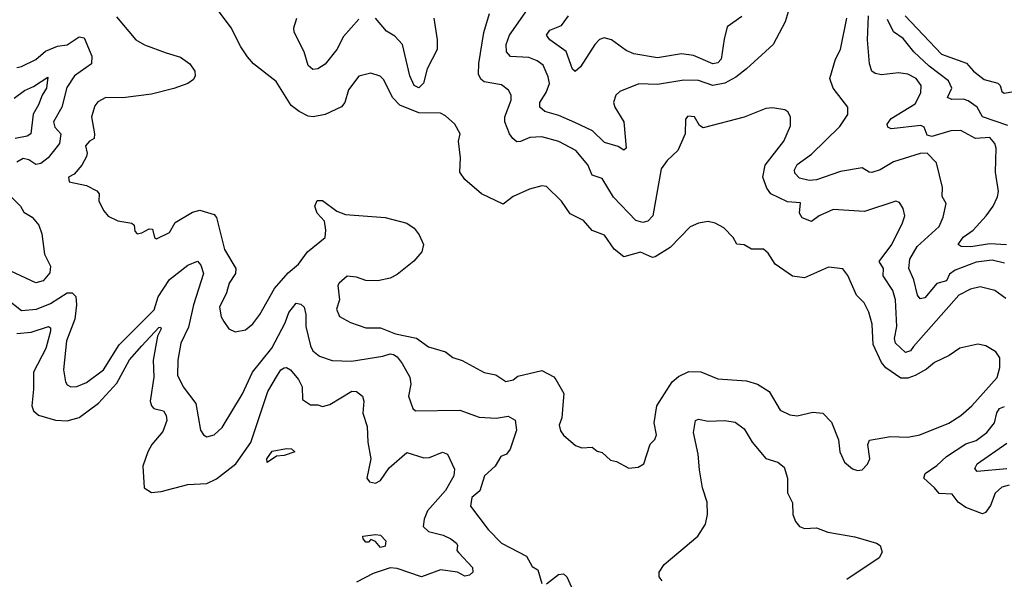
# Model space of a CAD drawing. Extents: x 1839239 to 1929705, y 762242 to 910352.
# Tile 196 of 256: x 1844338 to 1848425, y 834755 to 837079. Entities that reach past the tile are written whole.
import ezdxf

# ---------------------------------------------------------------- set-up
doc = ezdxf.new("R2010")
doc.units = 0

msp = doc.modelspace()

# ---------------------------------------------------------------- linework, layer by layer
at = {"layer": '0CON10XD'}
for points in [[(1847815, 835206.7), (1847835, 835210), (1847857.3, 835232.7), (1847866.2, 835255), (1847858, 835315), (1847865, 835333.3), (1847952.3, 835347.7), (1848025, 835345.8), (1848074.2, 835355.8), (1848195, 835403.3), (1848245, 835435.6), (1848290.6, 835475), (1848395, 835593.8), (1848405.7, 835635), (1848405.8, 835675), (1848389.7, 835699.7), (1848347.5, 835725), (1848315, 835731.4), (1848240, 835715), (1848196.2, 835685), (1848135, 835655.4), (1848102, 835628), (1848055, 835601.3), (1848025, 835590.9), (1847995, 835590.5), (1847932.8, 835632.8), (1847914.7, 835655), (1847879.9, 835729.9), (1847876.6, 835815), (1847862.3, 835865), (1847843, 835903), (1847810.7, 835935), (1847775, 836016.2), (1847754.4, 836044.4), (1847695, 836050.6), (1847595, 836007.3), (1847545, 836014.4), (1847474.2, 836064.2), (1847445, 836109.2), (1847425, 836125.8), (1847375, 836126.2), (1847345, 836144), (1847315, 836146.2), (1847298.8, 836175), (1847260, 836215), (1847224.3, 836234.3), (1847195, 836241.4), (1847155, 836234.3), (1847121.1, 836218.9), (1847037.4, 836132.6), (1846975, 836093.8), (1846965, 836091.5), (1846915, 836112.9), (1846845, 836094.4), (1846805.3, 836125.3), (1846765, 836184.2), (1846713.8, 836203.8), (1846678, 836245), (1846622.5, 836272.5), (1846586.5, 836325), (1846525, 836385.8), (1846505, 836389.4), (1846453.3, 836375), (1846385.4, 836344.6), (1846345, 836313.1), (1846255, 836355.6), (1846185.7, 836415), (1846164.3, 836445), (1846166.9, 836505), (1846158.9, 836575), (1846166.7, 836605), (1846144, 836645), (1846105, 836680), (1846085, 836690), (1845995, 836691.5), (1845915, 836723.6), (1845885.3, 836755.2), (1845848.5, 836828.5), (1845834.3, 836844.3), (1845795, 836856), (1845745.6, 836844.4), (1845702.6, 836787.4), (1845686.7, 836735), (1845673.3, 836716.7), (1845605.3, 836684.7), (1845555.8, 836675.8), (1845535, 836678), (1845497, 836697), (1845465, 836722.9), (1845402.1, 836822.1), (1845307.5, 836895), (1845282.9, 836925), (1845255.5, 836965.5), (1845215.5, 837045.5), (1845163.3, 837115)], [(1847537.8, 836637.8), (1847538, 836675), (1847525.9, 836695.9), (1847514.1, 836704.1), (1847462.3, 836712.3), (1847435, 836710), (1847345, 836673.5), (1847175, 836629.4), (1847158.9, 836638.9), (1847138.8, 836675), (1847111.7, 836678.3), (1847102, 836665), (1847100.6, 836605), (1847070, 836535), (1847025, 836493.8), (1847000.8, 836459.2), (1846966.1, 836265), (1846945, 836241.8), (1846925, 836236.9), (1846895, 836245.5), (1846802.1, 836342.1), (1846755, 836418.8), (1846713.3, 836433.3), (1846696.6, 836476.6), (1846645.9, 836535.9), (1846575, 836572.5), (1846505, 836592.7), (1846455, 836589.2), (1846417.1, 836572.9), (1846401.9, 836571.9), (1846384.7, 836584.7), (1846370.4, 836605), (1846350.8, 836655), (1846352.1, 836675), (1846377.9, 836745), (1846377.3, 836765), (1846366.7, 836786.7), (1846338, 836808), (1846265, 836820), (1846251.5, 836831.5), (1846242.7, 836852.7), (1846243.8, 836896.2), (1846263.9, 837025), (1846288.2, 837105)], [(1847531.3, 837125), (1847515, 837070), (1847465, 836975.5), (1847355, 836874.6), (1847310.3, 836839.7), (1847264.8, 836815.2), (1847215, 836805.6), (1847155, 836826.2), (1847095, 836828), (1846985, 836809.2), (1846907.4, 836812.6), (1846828.9, 836781.1), (1846812.9, 836765), (1846802.5, 836735), (1846807.8, 836715), (1846845.5, 836655), (1846855.8, 836545), (1846845, 836536.7), (1846822.4, 836552.4), (1846765, 836568.9), (1846715, 836617.7), (1846641.5, 836651.5), (1846575, 836680.2), (1846516.8, 836696.8), (1846496.5, 836715), (1846496.9, 836735), (1846523.4, 836776.6), (1846536.5, 836813.5), (1846531.8, 836841.8), (1846509.9, 836889.9), (1846485, 836908.2), (1846451.7, 836921.7), (1846375, 836925.4), (1846358.9, 836945), (1846356.9, 836975), (1846371, 837015), (1846455.4, 837135)], [(1844740, 837090), (1844819.2, 836995), (1844855, 836973.6), (1844945, 836940.8), (1845005, 836922.9), (1845044, 836895), (1845064.3, 836865), (1845065.7, 836845), (1845059.3, 836830.7), (1845035, 836814.4), (1844977.4, 836792.6), (1844885, 836768.8), (1844765, 836754.2), (1844695, 836756.1), (1844661.7, 836738.3), (1844649.3, 836720.7), (1844635.4, 836675), (1844647.8, 836605), (1844646, 836585), (1844626.7, 836575), (1844610, 836555), (1844617.5, 836525), (1844615, 836510), (1844595.8, 836474.2), (1844563, 836437), (1844540, 836425), (1844542.5, 836405), (1844615, 836390), (1844658.3, 836368.3), (1844667.5, 836355), (1844666.7, 836325), (1844686.7, 836285), (1844705, 836263.3), (1844745, 836243.3), (1844803.6, 836233.6), (1844812.5, 836225), (1844815, 836200), (1844825, 836190), (1844845, 836193.3), (1844875, 836210), (1844888.8, 836208.8), (1844896.7, 836175), (1844905, 836168.8), (1844960, 836195), (1844983.6, 836236.4), (1845055, 836280), (1845085, 836288.2), (1845117.7, 836277.7), (1845145, 836270), (1845155, 836258), (1845188.1, 836125), (1845235.3, 836045.3), (1845232.9, 836025), (1845207.1, 835985), (1845196.5, 835945), (1845166.5, 835885), (1845174.5, 835845), (1845185, 835826), (1845205.6, 835795.6), (1845232.3, 835782.3), (1845275, 835791.4), (1845305, 835815.7), (1845335, 835854.2), (1845395, 835963.2), (1845452.5, 836027.5), (1845495, 836063.8), (1845531.9, 836115), (1845606.2, 836175), (1845608.8, 836205), (1845602.3, 836242.3), (1845572.5, 836275), (1845562.5, 836305), (1845571.7, 836328.3), (1845595, 836327.5), (1845654.3, 836284.3), (1845690.3, 836270.3), (1845855, 836258), (1845945, 836233.8), (1845975, 836213.3), (1845996, 836186), (1846013.8, 836145), (1846006.2, 836115), (1845974.2, 836075.8), (1845905, 836021.2), (1845875, 836006.2), (1845823.9, 835993.9), (1845775, 835996.2), (1845735, 836010), (1845696.4, 836013.6), (1845663.8, 835985), (1845657.5, 835975), (1845664.6, 835915), (1845652.9, 835877.1), (1845665, 835846.5), (1845711.4, 835821.4), (1845775, 835799.4), (1845835, 835798.7), (1845897.5, 835775), (1845985, 835756.2), (1846035, 835720), (1846105, 835699.4), (1846135, 835676.7), (1846175, 835663.9), (1846265, 835614), (1846314.7, 835604.7), (1846355, 835576.2), (1846385.9, 835584.1), (1846405, 835598.9), (1846505, 835622.5), (1846555, 835595.6), (1846563.3, 835585), (1846596.5, 835526.5), (1846593.3, 835495), (1846587.5, 835425), (1846577.1, 835395), (1846582.4, 835372.4), (1846595, 835353.3), (1846645, 835310.8), (1846670.5, 835300.5), (1846713.9, 835303.9), (1846735, 835286.7), (1846755, 835281.2), (1846790, 835250), (1846815, 835243.8), (1846866.4, 835216.4), (1846905, 835221.2), (1846928, 835235), (1846954.3, 835315.7), (1846974.1, 835335.9), (1846980.8, 835355), (1846971.2, 835405), (1846982.5, 835475), (1847046.2, 835575), (1847072.9, 835597.1), (1847115, 835617.8), (1847165, 835616.5), (1847235, 835588.2), (1847355, 835579.7), (1847400, 835565), (1847449.4, 835535), (1847495, 835457.5), (1847535, 835438.1), (1847565, 835434.5), (1847630.2, 835449.8), (1847672, 835445), (1847707.5, 835407.5), (1847736.2, 835333.8), (1847742, 835285), (1847762.1, 835242.1), (1847795, 835213.8), (1847815, 835206.7)], [(1845745, 837081.5), (1845681.2, 837008.8), (1845654.6, 836955), (1845605, 836894.4), (1845575, 836874), (1845555, 836872.5), (1845535, 836888.8), (1845519.1, 836945), (1845477.5, 837027.5), (1845475.7, 837045), (1845488.5, 837085)], [(1846056.7, 837085), (1846070.6, 836995), (1846070.4, 836955), (1846029.6, 836875), (1846013.3, 836815), (1845995, 836796.2), (1845975, 836805.6), (1845957.5, 836845), (1845926.4, 836975), (1845895, 837010.3), (1845860.9, 837030.9), (1845815, 837084.4)], [(1847335, 837091.4), (1847275, 837048.8), (1847262.5, 836997.5), (1847250, 836915), (1847235, 836899.1), (1847215, 836894.7), (1847135, 836929.7), (1847085, 836937.5), (1846985, 836920.5), (1846887.1, 836937.1), (1846855, 836951.2), (1846794.2, 836995), (1846763.4, 837003.4), (1846745, 836996.2), (1846725, 836976.2), (1846665, 836883.1), (1846643.8, 836863.8), (1846632.6, 836872.6), (1846606.7, 836946.7), (1846538.2, 836995), (1846524.5, 837015), (1846538.1, 837035), (1846586.2, 837055), (1846615.9, 837095)], [(1848425, 836067.7), (1848375, 836079.6), (1848308.2, 836071.8), (1848221, 836039), (1848197.9, 836022.1), (1848185, 835994.5), (1848145, 835983.8), (1848095, 835923.5), (1848075, 835920), (1848064.3, 835934.3), (1848049.2, 835999.2), (1848028, 836045), (1848032.9, 836085), (1848062.8, 836137.2), (1848155, 836219.5), (1848170.8, 836259.2), (1848183.8, 836315), (1848166.8, 836345), (1848167.8, 836382.2), (1848143.5, 836485), (1848104.2, 836524.2), (1848075, 836522.6), (1847965, 836488.8), (1847910, 836455), (1847875, 836444), (1847863.8, 836445), (1847835, 836463.5), (1847745, 836447.9), (1847645, 836413.7), (1847615, 836410.5), (1847575, 836420.7), (1847555, 836440.8), (1847553.8, 836455), (1847565, 836476.9), (1847625, 836520), (1847742.7, 836635), (1847775.5, 836685), (1847775.6, 836715), (1847714.3, 836794.3), (1847701.1, 836835), (1847724.6, 836915), (1847744.6, 836955), (1847771.5, 837085)], [(1848434.5, 836144.5), (1848365, 836148.4), (1848285.7, 836135.7), (1848246.4, 836136.4), (1848232.9, 836145), (1848253.7, 836176.3), (1848295, 836205.3), (1848350, 836265), (1848378.5, 836305), (1848396.3, 836343.7), (1848400.6, 836365), (1848388.6, 836445), (1848390.5, 836545), (1848385.4, 836565), (1848365, 836590), (1848305, 836585.3), (1848245, 836619), (1848203.2, 836616.8), (1848123.6, 836593.6), (1848105, 836599.2), (1848092.4, 836632.4), (1848078.7, 836638.7), (1847955.4, 836625.4), (1847941.8, 836631.8), (1847938.8, 836645), (1847955, 836669.1), (1848055, 836730), (1848078.4, 836775), (1848080.4, 836805), (1848058.8, 836835), (1848025, 836852.1), (1847985, 836857.9), (1847915, 836849.6), (1847888.8, 836855), (1847874.5, 836865), (1847864.7, 836894.7), (1847857.3, 836995), (1847861.8, 837095)], [(1848439.6, 836639.6), (1848335, 836675.7), (1848312, 836715), (1848275, 836742.3), (1848255, 836749.3), (1848207.5, 836747.5), (1848189.5, 836755), (1848206.6, 836795), (1848193.8, 836825), (1848113.1, 836885), (1848049.8, 836945), (1848005, 837000.9), (1847965, 837028.9), (1847940.1, 837080.1)], [(1848013.3, 837095), (1848163.9, 836935), (1848267.6, 836897.6), (1848296.7, 836865), (1848340.8, 836830.8), (1848397.5, 836815), (1848408.2, 836805), (1848415, 836780), (1848423.8, 836773.8), (1848465, 836780.7)], [(1844325, 836880), (1844345, 836884.7), (1844405, 836912.9), (1844445, 836948.4), (1844495, 836968.1), (1844535, 836973.7), (1844585, 837007.2), (1844605, 837002.9), (1844636.8, 836926.8), (1844635.6, 836895), (1844564.7, 836845), (1844533.3, 836796.7), (1844512, 836715), (1844478.4, 836655), (1844482.7, 836632.7), (1844508.7, 836605), (1844503.3, 836565), (1844455.4, 836504.6), (1844425, 836481.1), (1844405, 836477.1), (1844375, 836496.5), (1844352.3, 836502.3), (1844325, 836487.7)], [(1844315, 836752.5), (1844357.3, 836785), (1844395, 836800.9), (1844455, 836840), (1844448.3, 836795), (1844430.3, 836765), (1844416.2, 836725), (1844393.6, 836686.4), (1844383.2, 836605), (1844368.6, 836595), (1844319.2, 836585)], [(1848431.2, 835921.2), (1848385, 835953.8), (1848325, 835969.1), (1848285, 835959.6), (1848236.5, 835935), (1848048.6, 835721.4), (1848035, 835703.2), (1848015, 835696.7), (1847972.9, 835735), (1847969.6, 835755), (1847978.1, 835805), (1847973.8, 835915), (1847961.8, 835955), (1847921.8, 836015), (1847922.7, 836045), (1847904.7, 836075), (1847957.5, 836145), (1848001.8, 836235), (1848011.9, 836265), (1848005.6, 836295), (1847989.7, 836319.7), (1847975, 836325.6), (1847845, 836282.5), (1847715, 836290), (1847655.7, 836265), (1847625, 836240.4), (1847586, 836256), (1847574.5, 836275), (1847578.7, 836318.7), (1847525, 836322.1), (1847455.6, 836355), (1847438.8, 836378.8), (1847422.7, 836425), (1847432.5, 836475), (1847510, 836575), (1847537.8, 836637.8)], [(1844285, 836360), (1844340.9, 836305), (1844355, 836280), (1844388.7, 836258.7), (1844417.1, 836225), (1844430.1, 836190.1), (1844440, 836105), (1844464.7, 836055), (1844462.2, 836027.8), (1844435.2, 835994.8), (1844405, 835985.9), (1844300.5, 836035)], [(1844285, 835918.9), (1844345, 835871.6), (1844406.8, 835876.8), (1844465, 835900.2), (1844535, 835944.7), (1844555, 835944.6), (1844569.9, 835929.9), (1844573.5, 835895), (1844566.4, 835835), (1844532.3, 835745), (1844519.6, 835625), (1844527.8, 835575), (1844535, 835562.9), (1844550, 835555), (1844575, 835556.4), (1844615, 835572.5), (1844685, 835625.4), (1844750.9, 835729.1), (1844895.8, 835874.2), (1844912.1, 835927.9), (1844959.7, 836000.3), (1845035, 836059.5), (1845075, 836076), (1845089.5, 836059.5), (1845100, 836025), (1845058.9, 835895), (1845037.8, 835802.2), (1845006.6, 835735), (1844994.1, 835665), (1844993.2, 835603.2), (1845015.5, 835555), (1845068.2, 835485), (1845088, 835375), (1845101.2, 835355), (1845115, 835346.2), (1845145, 835355.5), (1845177.5, 835385), (1845263.1, 835525), (1845304.3, 835615.7), (1845384.5, 835715), (1845439.6, 835820.4), (1845455, 835863.1), (1845485, 835901.1), (1845505, 835897.8), (1845518.5, 835885), (1845525.3, 835855), (1845526, 835805), (1845544.8, 835724.8), (1845555, 835703.8), (1845581.5, 835681.5), (1845634.4, 835664.4), (1845715, 835660.8), (1845845, 835681.7), (1845875, 835691.2), (1845889.1, 835689.1), (1845905, 835678.5), (1845925, 835650.9), (1845957.3, 835595), (1845961.2, 835565), (1845951.1, 835515), (1845970, 835465), (1845980, 835455), (1846165, 835457.5), (1846245, 835428.9), (1846315, 835424.7), (1846365, 835432.7), (1846395, 835415.7), (1846400, 835375), (1846373.3, 835295), (1846358.6, 835275), (1846334.4, 835265), (1846311.3, 835225), (1846267.2, 835185), (1846247.4, 835122.6), (1846214.5, 835095), (1846209.3, 835059.3), (1846282.3, 834962.3), (1846338, 834905), (1846441.7, 834851.7), (1846465, 834808.8), (1846488, 834795), (1846505, 834737.5)], [(1844325, 835775.7), (1844385, 835780.7), (1844456.7, 835805), (1844465, 835798.8), (1844465.9, 835785.9), (1844446, 835714), (1844394.2, 835615), (1844395.3, 835545), (1844387.9, 835475), (1844395, 835454.5), (1844416.2, 835436.2), (1844485.6, 835415.6), (1844535, 835412.9), (1844585, 835427.5), (1844665, 835486.4), (1844740.4, 835569.6), (1844793.2, 835666.8), (1844845, 835724.3), (1844915, 835801.1), (1844922.5, 835802.5), (1844925.4, 835795.4), (1844910, 835765), (1844891.2, 835665), (1844894.3, 835595), (1844878.9, 835495), (1844884.2, 835475), (1844893.8, 835465), (1844935, 835454.5), (1844945.7, 835435.7), (1844948.3, 835415), (1844931.5, 835368.5), (1844886.2, 835315), (1844868.8, 835285), (1844848.9, 835225), (1844854.2, 835135), (1844885, 835116), (1844925, 835119.2), (1845035, 835149.1), (1845115, 835152.7), (1845155, 835172.1), (1845235, 835235.3), (1845297.1, 835322.9), (1845367.1, 835535), (1845407.5, 835602.5), (1845422, 835625), (1845435, 835633.4), (1845445, 835634.6), (1845461.8, 835625), (1845494.6, 835585), (1845510.3, 835555), (1845511.8, 835501.8), (1845545, 835479.4), (1845575, 835480), (1845595, 835472.2), (1845625, 835481.1), (1845716.7, 835536.7), (1845735, 835534.6), (1845760.9, 835515), (1845766.4, 835495), (1845761.5, 835445), (1845779.9, 835389.9), (1845782.4, 835325), (1845795.5, 835255), (1845778.8, 835175), (1845789.3, 835159.3), (1845815, 835153.8), (1845835, 835166), (1845871.6, 835218.4), (1845945, 835281.9), (1846015, 835259.4), (1846038.6, 835261.4), (1846092.9, 835282.9), (1846114, 835275), (1846143.1, 835213.1), (1846140, 835185), (1846105, 835123.8), (1846030.7, 835039.3), (1846017, 835005), (1846012.8, 834975), (1846035, 834953.5), (1846095, 834939.1), (1846126.7, 834923.3), (1846150.8, 834905), (1846155.6, 834895), (1846152.5, 834875), (1846160, 834865), (1846216.8, 834805), (1846219.2, 834785), (1846205, 834773.1), (1846185, 834768.9), (1846155, 834785.5), (1846085, 834794.8), (1846005, 834765.4), (1845905, 834800.5), (1845875, 834802.4), (1845805, 834778.8), (1845735, 834744)], [(1848445, 835145.8), (1848415, 835137.3), (1848387.1, 835112.9), (1848368.2, 835061.8), (1848346.8, 835033.2), (1848335, 835027.3), (1848265, 835052.9), (1848233.2, 835075), (1848208.2, 835108.2), (1848155, 835111.1), (1848135, 835135.4), (1848091.5, 835175), (1848096.9, 835195), (1848145, 835227.4), (1848184.8, 835265.2), (1848265, 835317.3), (1848308, 835332), (1848352.1, 835365), (1848384.8, 835405.2), (1848393.8, 835446.2), (1848405.6, 835464.4), (1848425, 835472.1)], [(1847005, 834748.8), (1846992.5, 834765), (1846992, 834785), (1847012.6, 834817.4), (1847152.2, 834935), (1847185, 834983.8), (1847193.2, 835025), (1847191.7, 835075), (1847172, 835135), (1847160.1, 835209.9), (1847154.1, 835275), (1847135.3, 835364.7), (1847142.9, 835415), (1847155, 835419.6), (1847195, 835411.5), (1847265.3, 835415.3), (1847307.1, 835407.1), (1847345, 835380), (1847377.5, 835325), (1847435, 835257.1), (1847485, 835241.9), (1847511.4, 835221.4), (1847524.6, 835175), (1847525.4, 835115), (1847545, 835072.5), (1847546.9, 835025), (1847558.1, 834995), (1847574.7, 834974.7), (1847595.9, 834965.9), (1847645, 834968.5), (1847691.7, 834951.7), (1847805, 834931.1), (1847895, 834906), (1847910, 834895), (1847918.3, 834868.3), (1847906, 834845), (1847770.6, 834755)], [(1845365, 835240), (1845364, 835255), (1845385, 835286.7), (1845445, 835298.8), (1845466.4, 835296.4), (1845480, 835285), (1845435, 835270), (1845403, 835267), (1845365, 835240)], [(1848435.7, 835214.3), (1848312.4, 835202.4), (1848302.2, 835215), (1848312.1, 835235), (1848435, 835321.2)], [(1845835, 834887.5), (1845815, 834912.5), (1845795, 834920), (1845785, 834910), (1845775, 834910), (1845763, 834923), (1845762.5, 834935), (1845815, 834942), (1845835, 834938), (1845857.5, 834915), (1845855, 834893.3), (1845835, 834887.5)], [(1846525, 834736), (1846574.6, 834775.4), (1846595, 834778.6), (1846608.6, 834765), (1846654.4, 834665)]]:
    msp.add_lwpolyline(points, dxfattribs=at)

doc.saveas('drawing.dxf')
